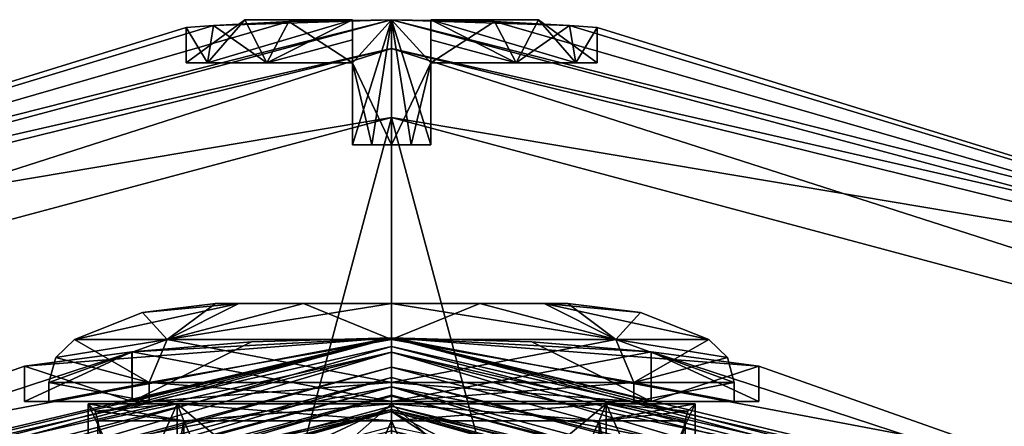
# Model space of a CAD drawing. Header units: metres. Extents: x -28 to 28, y -250 to 28.
# Tile 90 of 92: x -3.8 to 6.26, y 23.35 to 27.5. Entities that reach past the tile are written whole.
import ezdxf

# ---------------------------------------------------------------- set-up
doc = ezdxf.new("R2010")
doc.units = ezdxf.units.M
doc.layers.add('solid_10661053', color=7, linetype='CONTINUOUS')

msp = doc.modelspace()

# ---------------------------------------------------------------- linework, layer by layer
at = {"layer": 'solid_10661053'}
for points in [[(-13.75, 23.815699, -9.5), (-13.75, 23.815699, -1), (0, 27.5, -1)], [(0, 27.207108, -0.292893), (0, 27.5, -1), (-13.75, 23.815699, -1)], [(-1.818847, 27.439785, -2.950335), (-13.75, 23.815699, -9.5), (0, 27.5, -1)], [(0, 27.5, -6.1), (0, 27.5, -9.5), (-13.75, 23.815699, -9.5)], [(-11.804721, 24.512756, -10.207107), (-13.75, 23.815699, -9.5), (0, 27.5, -9.5)], [(-1.049572, 27.479963, -5.818899), (0, 27.5, -6.1), (-13.75, 23.815699, -9.5)], [(-1.818976, 27.439775, -5.049444), (-1.049572, 27.479963, -5.818899), (-13.75, 23.815699, -9.5)], [(-11.804721, 24.512756, -10.207107), (0, 27.5, -9.5), (0, 27.207108, -10.207107)], [(-1.500139, 27.5, -4.71076), (-1.881975, 27.059999, -4.931757), (-2.1, 27.059999, -4)], [(-1.500139, 27.5, -3.28924), (-2.1, 27.059999, -4), (-1.881975, 27.059999, -3.068243)], [(-1.500139, 27.5, -4.71076), (-2.1, 27.059999, -4), (-1.500139, 27.5, -3.28924)], [(-0.4, 27.5, -5.611086), (-1.27317, 27.059999, -5.670042), (-1.881975, 27.059999, -4.931757)], [(-1.500139, 27.5, -4.71076), (-0.4, 27.5, -5.611086), (-1.881975, 27.059999, -4.931757)], [(-1.500139, 27.5, -3.28924), (-1.881975, 27.059999, -3.068243), (-1.27317, 27.059999, -2.329958)], [(-1.27317, 27.059999, -5.670042), (-1.049572, 27.479963, -5.818899), (-1.818976, 27.439775, -5.049444)], [(-1.049501, 27.479967, -2.181061), (-1.818847, 27.439785, -2.950335), (0, 27.5, -1)], [(-1.27317, 27.059999, -2.329958), (-1.818847, 27.439785, -2.950335), (-1.049501, 27.479967, -2.181061)], [(-1.500139, 27.5, -3.28924), (-1.27317, 27.059999, -2.329958), (-0.4, 27.5, -2.388913)], [(-1.500139, 27.5, -3.28924), (-0.4, 27.5, -2.388913), (-0.4, 27.5, -5.611086)], [(-1.500139, 27.5, -4.71076), (-1.500139, 27.5, -3.28924), (-0.4, 27.5, -5.611086)], [(-0.4, 27.295504, -5.821084), (-1.27317, 27.059999, -5.670042), (-0.4, 27.5, -5.611086)], [(-0.4, 27.5, -2.388913), (-1.27317, 27.059999, -2.329958), (-0.4, 27.059999, -1.938447)], [(-0.4, 27.059999, -1.938447), (-1.27317, 27.059999, -2.329958), (-1.049501, 27.479967, -2.181061)], [(-1.27317, 27.059999, -5.670042), (-0.4, 27.059999, -6.061553), (-1.049572, 27.479963, -5.818899)], [(-0.4, 27.059999, -6.061553), (0, 27.5, -6.1), (-1.049572, 27.479963, -5.818899)], [(-1.049501, 27.479967, -2.181061), (0, 27.5, -1), (0, 27.5, -1.9)], [(-0.4, 27.059999, -1.938447), (-1.049501, 27.479967, -2.181061), (0, 27.5, -1.9)], [(-0.4, 26.219999, -1.938447), (-0.4, 27.059999, -1.938447), (0, 27.5, -1.9)], [(-0.200922, 26.219999, -1.909634), (-0.4, 26.219999, -1.938447), (0, 27.5, -1.9)], [(-0.4, 27.059999, -6.061553), (0, 26.219999, -6.1), (0, 27.5, -6.1)], [(-0.4, 27.5, -2.388913), (-0.4, 26.219999, -6.061553), (-0.4, 27.5, -5.611086)], [(-0.4, 27.295504, -5.821084), (-0.4, 27.5, -5.611086), (-0.4, 26.219999, -6.061553)], [(-0.4, 27.294237, -2.177619), (-0.4, 26.219999, -6.061553), (-0.4, 27.5, -2.388913)], [(-0.4, 27.294237, -2.177619), (-0.4, 27.5, -2.388913), (-0.4, 27.059999, -1.938447)], [(-0.200922, 26.219999, -1.909634), (0, 27.5, -1.9), (0, 26.219999, -1.9)], [(13.75, 23.815699, -1), (0, 27.5, -1.9), (0, 27.5, -1)], [(1.049579, 27.479963, -2.181105), (0, 27.5, -1.9), (13.75, 23.815699, -1)], [(0.4, 27.059999, -1.938447), (0, 27.5, -1.9), (1.049579, 27.479963, -2.181105)], [(0.4, 27.059999, -1.938447), (0, 26.219999, -1.9), (0, 27.5, -1.9)], [(11.804721, 24.512756, -0.292893), (13.75, 23.815699, -1), (0, 27.5, -1)], [(11.804721, 24.512756, -0.292893), (0, 27.5, -1), (0, 27.207108, -0.292893)], [(1.049491, 27.479967, -5.818945), (0, 27.5, -9.5), (0, 27.5, -6.1)], [(13.75, 23.815699, -1), (13.75, 23.815699, -9.5), (0, 27.5, -9.5)], [(0, 27.207108, -10.207107), (0, 27.5, -9.5), (13.75, 23.815699, -9.5)], [(1.818828, 27.439787, -5.049698), (13.75, 23.815699, -1), (0, 27.5, -9.5)], [(1.049491, 27.479967, -5.818945), (1.818828, 27.439787, -5.049698), (0, 27.5, -9.5)], [(0.4, 27.059999, -6.061553), (1.049491, 27.479967, -5.818945), (0, 27.5, -6.1)], [(0.4, 26.219999, -6.061553), (0.4, 27.059999, -6.061553), (0, 27.5, -6.1)], [(0.200922, 26.219999, -6.090366), (0.4, 26.219999, -6.061553), (0, 27.5, -6.1)], [(0, 26.219999, -6.1), (0.200922, 26.219999, -6.090366), (0, 27.5, -6.1)], [(0.4, 27.5, -5.611086), (0.4, 27.294237, -5.822381), (0.4, 26.219999, -1.938447)], [(0.4, 27.5, -2.388913), (0.4, 27.5, -5.611086), (0.4, 26.219999, -1.938447)], [(0.4, 27.295504, -2.178916), (0.4, 27.5, -2.388913), (0.4, 26.219999, -1.938447)], [(0.4, 27.5, -2.388913), (1.27317, 27.059999, -2.329958), (1.881975, 27.059999, -3.068243)], [(0.4, 27.295504, -2.178916), (1.27317, 27.059999, -2.329958), (0.4, 27.5, -2.388913)], [(1.500139, 27.5, -3.28924), (0.4, 27.5, -2.388913), (1.881975, 27.059999, -3.068243)], [(0.4, 27.5, -5.611086), (1.27317, 27.059999, -5.670042), (0.4, 27.059999, -6.061553)], [(1.500139, 27.5, -4.71076), (1.27317, 27.059999, -5.670042), (0.4, 27.5, -5.611086)], [(0.4, 27.5, -5.611086), (0.4, 27.059999, -6.061553), (0.4, 27.294237, -5.822381)], [(1.500139, 27.5, -4.71076), (0.4, 27.5, -5.611086), (0.4, 27.5, -2.388913)], [(1.500139, 27.5, -4.71076), (0.4, 27.5, -2.388913), (1.500139, 27.5, -3.28924)], [(0.4, 27.059999, -6.061553), (1.27317, 27.059999, -5.670042), (1.049491, 27.479967, -5.818945)], [(1.27317, 27.059999, -2.329958), (0.4, 27.059999, -1.938447), (1.049579, 27.479963, -2.181105)], [(1.27317, 27.059999, -5.670042), (1.818828, 27.439787, -5.049698), (1.049491, 27.479967, -5.818945)], [(1.818988, 27.439775, -2.950577), (1.049579, 27.479963, -2.181105), (13.75, 23.815699, -1)], [(1.27317, 27.059999, -2.329958), (1.049579, 27.479963, -2.181105), (1.818988, 27.439775, -2.950577)], [(1.500139, 27.5, -4.71076), (1.881975, 27.059999, -4.931757), (1.27317, 27.059999, -5.670042)], [(1.500139, 27.5, -3.28924), (1.881975, 27.059999, -3.068243), (2.1, 27.059999, -4)], [(1.500139, 27.5, -4.71076), (2.1, 27.059999, -4), (1.881975, 27.059999, -4.931757)], [(1.500139, 27.5, -4.71076), (1.500139, 27.5, -3.28924), (2.1, 27.059999, -4)], [(-1.818847, 27.439785, -2.950335), (-2.1, 27.419701, -3.999906), (-13.75, 23.815699, -9.5)], [(-2.1, 27.419701, -3.999906), (-1.818976, 27.439775, -5.049444), (-13.75, 23.815699, -9.5)], [(-1.881975, 27.059999, -3.068243), (-2.1, 27.419701, -3.999906), (-1.818847, 27.439785, -2.950335)], [(-1.881975, 27.059999, -4.931757), (-1.818976, 27.439775, -5.049444), (-2.1, 27.419701, -3.999906)], [(-2.1, 27.059999, -4), (-1.881975, 27.059999, -4.931757), (-2.1, 27.419701, -3.999906)], [(-1.881975, 27.059999, -3.068243), (-2.1, 27.059999, -4), (-2.1, 27.419701, -3.999906)], [(-1.27317, 27.059999, -2.329958), (-1.881975, 27.059999, -3.068243), (-1.818847, 27.439785, -2.950335)], [(-1.881975, 27.059999, -4.931757), (-1.27317, 27.059999, -5.670042), (-1.818976, 27.439775, -5.049444)], [(1.27317, 27.059999, -5.670042), (1.881975, 27.059999, -4.931757), (1.818828, 27.439787, -5.049698)], [(1.881975, 27.059999, -3.068243), (1.27317, 27.059999, -2.329958), (1.818988, 27.439775, -2.950577)], [(1.818828, 27.439787, -5.049698), (2.1, 27.419701, -4.000117), (13.75, 23.815699, -1)], [(1.881975, 27.059999, -4.931757), (2.1, 27.419701, -4.000117), (1.818828, 27.439787, -5.049698)], [(2.1, 27.419701, -4.000117), (1.818988, 27.439775, -2.950577), (13.75, 23.815699, -1)], [(1.881975, 27.059999, -3.068243), (1.818988, 27.439775, -2.950577), (2.1, 27.419701, -4.000117)], [(2.1, 27.059999, -4), (1.881975, 27.059999, -3.068243), (2.1, 27.419701, -4.000117)], [(1.881975, 27.059999, -4.931757), (2.1, 27.059999, -4), (2.1, 27.419701, -4.000117)], [(-0.4, 27.295504, -5.821084), (-0.4, 27.059999, -6.061553), (-1.27317, 27.059999, -5.670042)], [(-0.4, 27.295504, -5.821084), (-0.4, 26.219999, -6.061553), (-0.4, 27.059999, -6.061553)], [(-0.4, 27.294237, -2.177619), (-0.4, 27.059999, -1.938447), (-0.4, 26.219999, -6.061553)], [(0.4, 27.295504, -2.178916), (0.4, 26.219999, -1.938447), (0.4, 27.059999, -1.938447)], [(0.4, 27.295504, -2.178916), (0.4, 27.059999, -1.938447), (1.27317, 27.059999, -2.329958)], [(0.4, 27.294237, -5.822381), (0.4, 27.059999, -6.061553), (0.4, 26.219999, -1.938447)], [(-11.804721, 24.512756, -0.292893), (0, 27.207108, -0.292893), (-13.75, 23.815699, -1)], [(0, 27.207108, -10.207107), (0, 26.5, -10.5), (-13.249035, 22.95023, -10.5)], [(-11.804721, 24.512756, -10.207107), (0, 27.207108, -10.207107), (-13.249035, 22.95023, -10.5)], [(-11.804721, 24.512756, -0.292893), (0, 26.5), (0, 27.207108, -0.292893)], [(11.804721, 24.512756, -10.207107), (0, 26.5, -10.5), (0, 27.207108, -10.207107)], [(0, 27.207108, -0.292893), (0, 26.5), (13.249035, 22.95023)], [(11.804721, 24.512756, -0.292893), (0, 27.207108, -0.292893), (13.249035, 22.95023)], [(11.804721, 24.512756, -10.207107), (0, 27.207108, -10.207107), (13.75, 23.815699, -9.5)], [(-0.4, 27.059999, -6.061553), (-0.200922, 26.219999, -6.090366), (0, 26.219999, -6.1)], [(-0.4, 27.059999, -6.061553), (-0.4, 26.219999, -6.061553), (-0.200922, 26.219999, -6.090366)], [(-0.4, 26.219999, -1.938447), (-0.4, 26.219999, -6.061553), (-0.4, 27.059999, -1.938447)], [(0.4, 27.059999, -1.938447), (0.200922, 26.219999, -1.909634), (0, 26.219999, -1.9)], [(0.4, 27.059999, -1.938447), (0.4, 26.219999, -1.938447), (0.200922, 26.219999, -1.909634)], [(0.4, 26.219999, -6.061553), (0.4, 26.219999, -1.938447), (0.4, 27.059999, -6.061553)], [(-13.249035, -22.95023, -10.5), (-13.249035, 22.95023, -10.5), (0, 26.5, -10.5)], [(0, -26.5, -10.5), (-13.249035, -22.95023, -10.5), (0, 26.5, -10.5)], [(-13.249035, 22.95023), (0, -26.5), (0, 26.5)], [(-11.804721, 24.512756, -0.292893), (-13.249035, 22.95023), (0, 26.5)], [(13.249035, 22.95023, -10.5), (0, -26.5, -10.5), (0, 26.5, -10.5)], [(11.804721, 24.512756, -10.207107), (13.249035, 22.95023, -10.5), (0, 26.5, -10.5)], [(13.249035, -22.95023), (13.249035, 22.95023), (0, 26.5)], [(0, -26.5), (13.249035, -22.95023), (0, 26.5)], [(-0.4, 26.219999, -1.938447), (0.4, 26.219999, -1.938447), (0.4, 26.219999, -6.061553)], [(-0.200922, 26.219999, -1.909634), (0.4, 26.219999, -1.938447), (-0.4, 26.219999, -1.938447)], [(-0.4, 26.219999, -6.061553), (0.4, 26.219999, -6.061553), (0.200922, 26.219999, -6.090366)], [(-0.4, 26.219999, -1.938447), (0.4, 26.219999, -6.061553), (-0.4, 26.219999, -6.061553)], [(-0.4, 26.219999, -6.061553), (0.200922, 26.219999, -6.090366), (-0.200922, 26.219999, -6.090366)], [(-0.200922, 26.219999, -1.909634), (0, 26.219999, -1.9), (0.200922, 26.219999, -1.909634)], [(-0.200922, 26.219999, -1.909634), (0.200922, 26.219999, -1.909634), (0.4, 26.219999, -1.938447)], [(-0.200922, 26.219999, -6.090366), (0.200922, 26.219999, -6.090366), (0, 26.219999, -6.1)], [(-2.29102, 24.231806, 91.758965), (-3.24, 24.231806, 94.050003), (-1.559301, 24.6, 93.150787)], [(-2.543163, 24.506495, 94.050003), (-1.559301, 24.6, 93.150787), (-3.24, 24.231806, 94.050003)], [(-2.543163, 24.506495, 94.050003), (-1.8, 24.6, 94.050003), (-1.559301, 24.6, 93.150787)], [(-2.29103, 24.231806, 96.341019), (-1.8, 24.6, 94.050003), (-2.543163, 24.506495, 94.050003)], [(-2.29103, 24.231806, 96.341019), (-0.90038, 24.6, 95.608627), (-1.559301, 24.6, 94.949211)], [(-2.29103, 24.231806, 96.341019), (-0.000007, 24.231806, 97.290001), (-0.90038, 24.6, 95.608627)], [(-2.29103, 24.231806, 96.341019), (-1.559301, 24.6, 94.949211), (-1.8, 24.6, 94.050003)], [(-2.29102, 24.231806, 91.758965), (-1.559301, 24.6, 93.150787), (-0.90038, 24.6, 92.491371)], [(-2.29102, 24.231806, 91.758965), (-0.90038, 24.6, 92.491371), (0, 24.6, 92.25)], [(0.000007, 24.231806, 90.809998), (-2.29102, 24.231806, 91.758965), (0, 24.6, 92.25)], [(-1.8, 24.6, 94.050003), (-1.559301, 24.6, 94.949211), (1.8, 24.6, 94.050003)], [(1.559301, 24.6, 93.150787), (-1.8, 24.6, 94.050003), (1.8, 24.6, 94.050003)], [(1.559301, 24.6, 93.150787), (-1.559301, 24.6, 93.150787), (-1.8, 24.6, 94.050003)], [(-1.559301, 24.6, 94.949211), (1.559301, 24.6, 94.949211), (1.8, 24.6, 94.050003)], [(-1.559301, 24.6, 94.949211), (-0.90038, 24.6, 95.608627), (1.559301, 24.6, 94.949211)], [(0.90038, 24.6, 92.491371), (-0.90038, 24.6, 92.491371), (-1.559301, 24.6, 93.150787)], [(1.559301, 24.6, 93.150787), (0.90038, 24.6, 92.491371), (-1.559301, 24.6, 93.150787)], [(-0.90038, 24.6, 95.608627), (0.90038, 24.6, 95.608627), (1.559301, 24.6, 94.949211)], [(-0.90038, 24.6, 95.608627), (0, 24.6, 95.849998), (0.90038, 24.6, 95.608627)], [(-0.000007, 24.231806, 97.290001), (0, 24.6, 95.849998), (-0.90038, 24.6, 95.608627)], [(0.90038, 24.6, 92.491371), (0, 24.6, 92.25), (-0.90038, 24.6, 92.491371)], [(-0.000007, 24.231806, 97.290001), (2.29102, 24.231806, 96.341034), (0, 24.6, 95.849998)], [(2.29102, 24.231806, 96.341034), (0.90038, 24.6, 95.608627), (0, 24.6, 95.849998)], [(0.000007, 24.231806, 90.809998), (0, 24.6, 92.25), (0.90038, 24.6, 92.491371)], [(2.29103, 24.231806, 91.75898), (0.000007, 24.231806, 90.809998), (0.90038, 24.6, 92.491371)], [(2.29102, 24.231806, 96.341034), (1.559301, 24.6, 94.949211), (0.90038, 24.6, 95.608627)], [(2.29103, 24.231806, 91.75898), (0.90038, 24.6, 92.491371), (1.559301, 24.6, 93.150787)], [(2.543163, 24.506495, 94.050003), (1.8, 24.6, 94.050003), (1.559301, 24.6, 94.949211)], [(2.29103, 24.231806, 91.75898), (1.559301, 24.6, 93.150787), (1.8, 24.6, 94.050003)], [(2.543163, 24.506495, 94.050003), (1.559301, 24.6, 94.949211), (3.24, 24.231806, 94.050003)], [(2.29102, 24.231806, 96.341034), (3.24, 24.231806, 94.050003), (1.559301, 24.6, 94.949211)], [(2.543163, 24.506495, 94.050003), (2.29103, 24.231806, 91.75898), (1.8, 24.6, 94.050003)], [(-2.29103, 24.231806, 96.341019), (-2.543163, 24.506495, 94.050003), (-3.24, 24.231806, 94.050003)], [(2.543163, 24.506495, 94.050003), (3.24, 24.231806, 94.050003), (2.29103, 24.231806, 91.75898)], [(-12.125, 21.001116, 1), (-12.125, 21.001116, 214.5), (0, 24.25, 214.5)], [(0, 24.103554, 214.853546), (0, 24.25, 214.5), (-12.125, 21.001116, 214.5)], [(-3.75, 23.958298, 94.049263), (-12.125, 21.001116, 1), (0, 24.25, 214.5)], [(0, 24.25, 90.300003), (0, 24.25, 1), (-12.125, 21.001116, 1)], [(-10.458139, 21.716551, 0.646447), (-12.125, 21.001116, 1), (0, 24.25, 1)], [(-2.651413, 24.104616, 91.398117), (0, 24.25, 90.300003), (-12.125, 21.001116, 1)], [(-12.125, 21.001116, 217.100006), (0, 24.25, 229.364487), (0, 24.25, 217.100006)], [(-11.649467, 21.268578, 229.364487), (0, 24.25, 229.364487), (-12.125, 21.001116, 217.100006)], [(-10.483556, 21.769329, 216.887863), (-12.125, 21.001116, 217.100006), (0, 24.25, 217.100006)], [(-6.575114, 23.005301, 230.100952), (0, 24.25, 229.364487), (-11.649467, 21.268578, 229.364487)], [(0, 24.162132, 216.887863), (-10.483556, 21.769329, 216.887863), (0, 24.25, 217.100006)], [(-10.458139, 21.716551, 0.646447), (0, 24.25, 1), (0, 24.103554, 0.646447)], [(6.575209, 23.005274, 230.100952), (0, 24.25, 229.364487), (-6.575114, 23.005301, 230.100952)], [(-2.652571, 24.104488, 96.700729), (-3.75, 23.958298, 94.049263), (0, 24.25, 214.5)], [(-1.432092, 24.207676, 97.515778), (-2.652571, 24.104488, 96.700729), (0, 24.25, 214.5)], [(-2.651651, 23.6, 96.701653), (-1.432092, 24.207676, 97.515778), (0, 24.25, 97.800003)], [(-2.651651, 23.6, 96.701653), (0, 24.25, 97.800003), (0, 23.6, 97.800003)], [(0, 23.6, 90.300003), (0, 24.25, 90.300003), (-2.651413, 24.104616, 91.398117)], [(-1.432092, 24.207676, 97.515778), (0, 24.25, 214.5), (0, 24.25, 97.800003)], [(12.125, 21.001116, 214.5), (0, 24.25, 97.800003), (0, 24.25, 214.5)], [(2.651411, 24.104616, 96.701889), (0, 24.25, 97.800003), (12.125, 21.001116, 214.5)], [(0, 23.6, 97.800003), (0, 24.25, 97.800003), (2.651411, 24.104616, 96.701889)], [(10.458139, 21.716551, 214.853546), (12.125, 21.001116, 214.5), (0, 24.25, 214.5)], [(10.458139, 21.716551, 214.853546), (0, 24.25, 214.5), (0, 24.103554, 214.853546)], [(1.432101, 24.207676, 90.584229), (0, 24.25, 1), (0, 24.25, 90.300003)], [(12.125, 21.001116, 214.5), (12.125, 21.001116, 1), (0, 24.25, 1)], [(0, 24.103554, 0.646447), (0, 24.25, 1), (12.125, 21.001116, 1)], [(3.75, 23.958298, 94.050743), (12.125, 21.001116, 214.5), (0, 24.25, 1)], [(2.652577, 24.104488, 91.399277), (3.75, 23.958298, 94.050743), (0, 24.25, 1)], [(1.432101, 24.207676, 90.584229), (2.652577, 24.104488, 91.399277), (0, 24.25, 1)], [(2.651651, 23.6, 91.398346), (1.432101, 24.207676, 90.584229), (0, 24.25, 90.300003)], [(2.651651, 23.6, 91.398346), (0, 24.25, 90.300003), (0, 23.6, 90.300003)], [(0, 24.25, 217.100006), (0, 24.25, 229.364487), (11.649485, 21.268568, 229.364487)], [(6.575209, 23.005274, 230.100952), (11.649485, 21.268568, 229.364487), (0, 24.25, 229.364487)], [(12.125, 21.001116, 217.100006), (0, 24.25, 217.100006), (11.649485, 21.268568, 229.364487)], [(0, 24.162132, 216.887863), (0, 24.25, 217.100006), (12.125, 21.001116, 217.100006)], [(0, 24.162132, 216.887863), (0, 23.950001, 216.800003), (-11.972895, 20.742523, 216.800003)], [(0, 24.162132, 216.887863), (-11.972895, 20.742523, 216.800003), (-10.483556, 21.769329, 216.887863)], [(-2.29102, 24.231806, 91.758965), (-2.474868, 23.793171, 91.575119), (-3.5, 23.793171, 94.050003)], [(-3.430116, 24.048122, 94.050003), (-2.29102, 24.231806, 91.758965), (-3.5, 23.793171, 94.050003)], [(-3.430116, 24.048122, 94.050003), (-2.474874, 23.793171, 96.524872), (-3.24, 24.231806, 94.050003)], [(-3.430116, 24.048122, 94.050003), (-3.24, 24.231806, 94.050003), (-2.29102, 24.231806, 91.758965)], [(-2.29103, 24.231806, 96.341019), (-3.24, 24.231806, 94.050003), (-2.474874, 23.793171, 96.524872)], [(-2.651651, 23.6, 96.701653), (-2.652571, 24.104488, 96.700729), (-1.432092, 24.207676, 97.515778)], [(-2.29103, 24.231806, 96.341019), (-2.474874, 23.793171, 96.524872), (-0.000005, 23.793171, 97.550003)], [(0.000007, 24.231806, 90.809998), (0.000005, 23.793171, 90.550003), (-2.474868, 23.793171, 91.575119)], [(0.000007, 24.231806, 90.809998), (-2.474868, 23.793171, 91.575119), (-2.29102, 24.231806, 91.758965)], [(-2.29103, 24.231806, 96.341019), (-0.000005, 23.793171, 97.550003), (-0.000007, 24.231806, 97.290001)], [(-0.000007, 24.231806, 97.290001), (-0.000005, 23.793171, 97.550003), (2.474868, 23.793171, 96.524879)], [(-0.000007, 24.231806, 97.290001), (2.474868, 23.793171, 96.524879), (2.29102, 24.231806, 96.341034)], [(10.483556, 21.769329, 216.887863), (0, 24.162132, 216.887863), (12.125, 21.001116, 217.100006)], [(10.483556, 21.769329, 216.887863), (0, 23.950001, 216.800003), (0, 24.162132, 216.887863)], [(2.29103, 24.231806, 91.75898), (2.474874, 23.793171, 91.575127), (0.000005, 23.793171, 90.550003)], [(2.29103, 24.231806, 91.75898), (0.000005, 23.793171, 90.550003), (0.000007, 24.231806, 90.809998)], [(2.651651, 23.6, 91.398346), (2.652577, 24.104488, 91.399277), (1.432101, 24.207676, 90.584229)], [(2.29102, 24.231806, 96.341034), (2.474868, 23.793171, 96.524879), (3.5, 23.793171, 94.050003)], [(3.430116, 24.048122, 94.050003), (2.29102, 24.231806, 96.341034), (3.5, 23.793171, 94.050003)], [(3.430116, 24.048122, 94.050003), (3.24, 24.231806, 94.050003), (2.29102, 24.231806, 96.341034)], [(3.24, 24.231806, 94.050003), (2.474874, 23.793171, 91.575127), (2.29103, 24.231806, 91.75898)], [(3.430116, 24.048122, 94.050003), (2.474874, 23.793171, 91.575127), (3.24, 24.231806, 94.050003)], [(-3.75, 23.958298, 94.049263), (-2.651413, 24.104616, 91.398117), (-12.125, 21.001116, 1)], [(-10.458139, 21.716551, 214.853546), (0, 24.103554, 214.853546), (-12.125, 21.001116, 214.5)], [(0, 24.103554, 0.646447), (0, 23.75, 0.5), (-11.872933, 20.569296, 0.5)], [(-10.458139, 21.716551, 0.646447), (0, 24.103554, 0.646447), (-11.872933, 20.569296, 0.5)], [(-10.458139, 21.716551, 214.853546), (0, 23.75, 215), (0, 24.103554, 214.853546)], [(-2.651651, 23.6, 91.398346), (-2.651413, 24.104616, 91.398117), (-3.75, 23.958298, 94.049263)], [(-3.75, 23.6, 94.050003), (-3.75, 23.958298, 94.049263), (-2.652571, 24.104488, 96.700729)], [(-3.75, 23.6, 94.050003), (-2.652571, 24.104488, 96.700729), (-2.651651, 23.6, 96.701653)], [(-3.430116, 24.048122, 94.050003), (-3.5, 23.793171, 94.050003), (-2.474874, 23.793171, 96.524872)], [(0, 23.6, 90.300003), (-2.651413, 24.104616, 91.398117), (-2.651651, 23.6, 91.398346)], [(2.651651, 23.6, 96.701653), (0, 23.6, 97.800003), (2.651411, 24.104616, 96.701889)], [(0, 24.103554, 214.853546), (0, 23.75, 215), (11.872933, 20.569296, 215)], [(10.458139, 21.716551, 214.853546), (0, 24.103554, 214.853546), (11.872933, 20.569296, 215)], [(10.458139, 21.716551, 0.646447), (0, 23.75, 0.5), (0, 24.103554, 0.646447)], [(10.458139, 21.716551, 0.646447), (0, 24.103554, 0.646447), (12.125, 21.001116, 1)], [(3.430116, 24.048122, 94.050003), (3.5, 23.793171, 94.050003), (2.474874, 23.793171, 91.575127)], [(3.75, 23.958298, 94.050743), (2.651411, 24.104616, 96.701889), (12.125, 21.001116, 214.5)], [(2.651651, 23.6, 96.701653), (2.651411, 24.104616, 96.701889), (3.75, 23.958298, 94.050743)], [(3.75, 23.6, 94.050003), (2.652577, 24.104488, 91.399277), (2.651651, 23.6, 91.398346)], [(3.75, 23.6, 94.050003), (3.75, 23.958298, 94.050743), (2.652577, 24.104488, 91.399277)], [(-11.919873, 20.650711, 216.800003), (-11.972895, 20.742523, 216.800003), (0, 23.950001, 216.800003)], [(-11.919873, 20.650711, 216.800003), (0, 23.950001, 216.800003), (0, 23.843977, 216.800003)], [(-2.651651, 23.6, 91.398346), (-3.75, 23.958298, 94.049263), (-3.75, 23.6, 94.050003)], [(0, 23.843977, 216.800003), (0, 23.950001, 216.800003), (11.972895, 20.742523, 216.800003)], [(10.483556, 21.769329, 216.887863), (11.972895, 20.742523, 216.800003), (0, 23.950001, 216.800003)], [(2.651651, 23.6, 96.701653), (3.75, 23.958298, 94.050743), (3.75, 23.6, 94.050003)], [(-11.775, 20.394897, 217.040192), (-11.919873, 20.650711, 216.800003), (0, 23.843977, 216.800003)], [(-11.775, 20.394897, 217.040192), (0, 23.843977, 216.800003), (0, 23.654165, 216.867676)], [(11.919873, 20.650711, 216.800003), (0, 23.843977, 216.800003), (11.972895, 20.742523, 216.800003)], [(0, 23.654165, 216.867676), (0, 23.843977, 216.800003), (11.919873, 20.650711, 216.800003)], [(-11.832041, 20.493565, 0.5), (-11.872933, 20.569296, 0.5), (0, 23.75, 0.5)], [(0, 23.299999, 215), (0, 23.75, 215), (-11.872932, 20.569296, 215)], [(-10.458139, 21.716551, 214.853546), (-11.872932, 20.569296, 215), (0, 23.75, 215)], [(0, 23.663971, 0.5), (-11.832041, 20.493565, 0.5), (0, 23.75, 0.5)], [(-2.474868, 23.793171, 91.575119), (-2.474866, 23.6, 91.575119), (-3.5, 23.6, 94.050003)], [(-3.5, 23.793171, 94.050003), (-3.5, 23.6, 94.050003), (-2.474866, 23.6, 96.524879)], [(-3.5, 23.793171, 94.050003), (-2.474868, 23.793171, 91.575119), (-3.5, 23.6, 94.050003)], [(-2.474874, 23.793171, 96.524872), (-3.5, 23.793171, 94.050003), (-2.474866, 23.6, 96.524879)], [(-2.474874, 23.793171, 96.524872), (-2.474866, 23.6, 96.524879), (0, 23.6, 97.549995)], [(-0.000005, 23.793171, 97.550003), (-2.474874, 23.793171, 96.524872), (0, 23.6, 97.549995)], [(-2.474868, 23.793171, 91.575119), (0.000005, 23.793171, 90.550003), (-2.474866, 23.6, 91.575119)], [(0.000005, 23.793171, 90.550003), (0, 23.6, 90.550003), (-2.474866, 23.6, 91.575119)], [(-0.000005, 23.793171, 97.550003), (0, 23.6, 97.549995), (2.474866, 23.6, 96.524879)], [(2.474868, 23.793171, 96.524879), (-0.000005, 23.793171, 97.550003), (2.474866, 23.6, 96.524879)], [(2.474874, 23.793171, 91.575127), (2.474866, 23.6, 91.575119), (0, 23.6, 90.550003)], [(0.000005, 23.793171, 90.550003), (2.474874, 23.793171, 91.575127), (0, 23.6, 90.550003)], [(11.649984, 20.1784, 215), (11.872933, 20.569296, 215), (0, 23.75, 215)], [(0, 23.299999, 215), (11.649984, 20.1784, 215), (0, 23.75, 215)], [(0, 23.663971, 0.5), (0, 23.75, 0.5), (11.872932, 20.569296, 0.5)], [(10.458139, 21.716551, 0.646447), (11.872932, 20.569296, 0.5), (0, 23.75, 0.5)], [(3.5, 23.793171, 94.050003), (3.5, 23.6, 94.050003), (2.474866, 23.6, 91.575119)], [(2.474868, 23.793171, 96.524879), (2.474866, 23.6, 96.524879), (3.5, 23.6, 94.050003)], [(2.474874, 23.793171, 91.575127), (3.5, 23.793171, 94.050003), (2.474866, 23.6, 91.575119)], [(2.474868, 23.793171, 96.524879), (3.5, 23.6, 94.050003), (3.5, 23.793171, 94.050003)], [(-11.649962, 20.178413, 1.5), (-11.832041, 20.493565, 0.5), (0, 23.663971, 0.5)], [(-11.775, 20.394897, 217.040192), (0, 23.654165, 216.867676), (0, 23.549999, 217.040192)], [(-11.649962, 20.178413, 1.5), (0, 23.663971, 0.5), (0, 23.299999, 1.5)], [(11.832041, 20.493565, 0.5), (0, 23.663971, 0.5), (11.872932, 20.569296, 0.5)], [(0, 23.299999, 1.5), (0, 23.663971, 0.5), (11.832041, 20.493565, 0.5)], [(0, 23.654165, 216.867676), (11.919873, 20.650711, 216.800003), (0, 23.549999, 217.040192)], [(-11.775, 20.394897, 217.040192), (0, 23.549999, 217.040192), (-10.71074, 18.551546, 227.502197)], [(-10.71074, 18.551546, 227.502197), (0, 23.549999, 217.040192), (0, 21.42148, 227.502197)], [(-3.5, 23.6, 94.050003), (-3.75, 23.6, 94.050003), (-2.651651, 23.6, 96.701653)], [(-3.5, 23.6, 94.050003), (-2.651651, 23.6, 91.398346), (-3.75, 23.6, 94.050003)], [(-2.474866, 23.6, 96.524879), (-3.5, 23.6, 94.050003), (-2.651651, 23.6, 96.701653)], [(-3.5, 23.6, 94.050003), (-2.474866, 23.6, 91.575119), (-2.651651, 23.6, 91.398346)], [(-3.1, 23.573206, 94.050003), (-2.192336, 21.639227, 96.241722), (-3.1, 21.527946, 94.049347)], [(-2.192031, 23.573206, 96.242027), (-2.192336, 21.639227, 96.241722), (-3.1, 23.573206, 94.050003)], [(-2.192031, 23.573206, 91.857971), (-3.1, 21.527946, 94.049347), (-2.191808, 21.63928, 91.857742)], [(-2.192031, 23.573206, 91.857971), (-3.1, 23.573206, 94.050003), (-3.1, 21.527946, 94.049347)], [(-3.026795, 23.5, 94.050003), (-3.1, 23.573206, 94.050003), (-2.192031, 23.573206, 91.857971)], [(-2.12132, 23.4, 96.171318), (-2.192031, 23.573206, 96.242027), (-3.1, 23.573206, 94.050003)], [(-3.026795, 23.5, 94.050003), (-2.12132, 23.4, 96.171318), (-3.1, 23.573206, 94.050003)], [(-3.026795, 23.5, 94.050003), (-2.192031, 23.573206, 91.857971), (-3, 23.4, 94.050003)], [(-3, 23.4, 94.050003), (-2.192031, 23.573206, 91.857971), (-2.12132, 23.4, 91.92868)], [(-2.474866, 23.6, 96.524879), (-2.651651, 23.6, 96.701653), (0, 23.6, 97.800003)], [(0, 23.6, 90.550003), (0, 23.6, 90.300003), (-2.651651, 23.6, 91.398346)], [(-2.474866, 23.6, 91.575119), (0, 23.6, 90.550003), (-2.651651, 23.6, 91.398346)], [(0, 23.6, 97.549995), (-2.474866, 23.6, 96.524879), (0, 23.6, 97.800003)], [(0, 23.573206, 97.150002), (0, 21.75, 97.150002), (-2.192336, 21.639227, 96.241722)], [(-2.192031, 23.573206, 96.242027), (0, 23.573206, 97.150002), (-2.192336, 21.639227, 96.241722)], [(-2.192031, 23.573206, 91.857971), (-2.191808, 21.63928, 91.857742), (0, 21.75, 90.949997)], [(-2.192031, 23.573206, 91.857971), (0, 21.75, 90.949997), (0, 23.573206, 90.949997)], [(0, 23.4, 97.050003), (0, 23.573206, 97.150002), (-2.192031, 23.573206, 96.242027)], [(-2.12132, 23.4, 91.92868), (-2.192031, 23.573206, 91.857971), (0, 23.573206, 90.949997)], [(0, 23.4, 97.050003), (-2.192031, 23.573206, 96.242027), (-2.12132, 23.4, 96.171318)], [(-2.12132, 23.4, 91.92868), (0, 23.573206, 90.949997), (0, 23.4, 91.050003)], [(0, 23.6, 97.549995), (0, 23.6, 97.800003), (2.651651, 23.6, 96.701653)], [(2.474866, 23.6, 91.575119), (2.651651, 23.6, 91.398346), (0, 23.6, 90.300003)], [(0, 23.6, 90.550003), (2.474866, 23.6, 91.575119), (0, 23.6, 90.300003)], [(2.474866, 23.6, 96.524879), (0, 23.6, 97.549995), (2.651651, 23.6, 96.701653)], [(2.192031, 23.573206, 96.242027), (2.191818, 21.63928, 96.242241), (0, 21.75, 97.150002)], [(2.192031, 23.573206, 96.242027), (0, 21.75, 97.150002), (0, 23.573206, 97.150002)], [(0, 23.573206, 90.949997), (0, 21.75, 90.949997), (2.192324, 21.639229, 91.858261)], [(2.192031, 23.573206, 91.857971), (0, 23.573206, 90.949997), (2.192324, 21.639229, 91.858261)], [(2.12132, 23.4, 96.171318), (2.192031, 23.573206, 96.242027), (0, 23.573206, 97.150002)], [(2.12132, 23.4, 96.171318), (0, 23.573206, 97.150002), (0, 23.4, 97.050003)], [(0, 23.4, 91.050003), (0, 23.573206, 90.949997), (2.192031, 23.573206, 91.857971)], [(0, 23.4, 91.050003), (2.192031, 23.573206, 91.857971), (2.12132, 23.4, 91.92868)], [(0, 23.549999, 217.040192), (11.919873, 20.650711, 216.800003), (11.775, 20.394897, 217.040192)], [(0, 21.42148, 227.502197), (0, 23.549999, 217.040192), (11.775, 20.394897, 217.040192)], [(2.12132, 23.4, 91.92868), (2.192031, 23.573206, 91.857971), (3.1, 23.573206, 94.050003)], [(3.026795, 23.5, 94.050003), (2.12132, 23.4, 91.92868), (3.1, 23.573206, 94.050003)], [(2.12132, 23.4, 96.171318), (3, 23.4, 94.050003), (2.192031, 23.573206, 96.242027)], [(2.192031, 23.573206, 96.242027), (3.1, 21.527946, 94.050636), (2.191818, 21.63928, 96.242241)], [(3.1, 23.573206, 94.050003), (2.192031, 23.573206, 91.857971), (2.192324, 21.639229, 91.858261)], [(2.192031, 23.573206, 96.242027), (3.1, 23.573206, 94.050003), (3.1, 21.527946, 94.050636)], [(3.026795, 23.5, 94.050003), (3.1, 23.573206, 94.050003), (2.192031, 23.573206, 96.242027)], [(3.026795, 23.5, 94.050003), (2.192031, 23.573206, 96.242027), (3, 23.4, 94.050003)], [(3.1, 23.573206, 94.050003), (2.192324, 21.639229, 91.858261), (3.1, 21.527946, 94.050636)], [(2.474866, 23.6, 91.575119), (3.5, 23.6, 94.050003), (2.651651, 23.6, 91.398346)], [(2.474866, 23.6, 96.524879), (2.651651, 23.6, 96.701653), (3.5, 23.6, 94.050003)], [(3.5, 23.6, 94.050003), (3.75, 23.6, 94.050003), (2.651651, 23.6, 91.398346)], [(3.5, 23.6, 94.050003), (2.651651, 23.6, 96.701653), (3.75, 23.6, 94.050003)], [(-11.750184, 20.35149, 215.199997), (0, 23.5, 215.199997), (-11.649984, 20.1784, 215)], [(0, 23.498224, 215.301773), (0, 23.5, 215.199997), (-11.750184, 20.35149, 215.199997)], [(-11.749295, 20.349953, 215.301773), (0, 23.498224, 215.301773), (-11.750184, 20.35149, 215.199997)], [(-11.749295, 20.349953, 215.301773), (0, 23.299999, 215.5), (0, 23.498224, 215.301773)], [(0, 22.197302, 217.351181), (0, 23.494995, 215.824356), (-11.747498, 20.347261, 215.824356)], [(-10.204278, 21.189402, 215.613037), (-11.747498, 20.347261, 215.824356), (0, 23.494995, 215.824356)], [(0, 23.518461, 215.613037), (0, 23.338362, 215.5), (-11.665576, 20.213694, 215.5)], [(-10.204278, 21.189402, 215.613037), (0, 23.518461, 215.613037), (-11.665576, 20.213694, 215.5)], [(0, 23.5, 215.199997), (0, 23.299999, 215), (-11.649984, 20.1784, 215)], [(-10.204278, 21.189402, 215.613037), (0, 23.494995, 215.824356), (0, 23.518461, 215.613037)], [(-3.026795, 23.5, 94.050003), (-3, 23.4, 94.050003), (-2.12132, 23.4, 96.171318)], [(10.204278, 21.189402, 215.613037), (0, 23.338362, 215.5), (0, 23.518461, 215.613037)], [(0, 23.518461, 215.613037), (0, 23.494995, 215.824356), (11.747498, 20.347261, 215.824356)], [(10.204278, 21.189402, 215.613037), (0, 23.518461, 215.613037), (11.747498, 20.347261, 215.824356)], [(0, 23.5, 215.199997), (11.750184, 20.35149, 215.199997), (0, 23.299999, 215)], [(11.749295, 20.349953, 215.301773), (11.750184, 20.35149, 215.199997), (0, 23.5, 215.199997)], [(11.749295, 20.349953, 215.301773), (0, 23.5, 215.199997), (0, 23.498224, 215.301773)], [(11.649987, 20.178398, 215.5), (0, 23.498224, 215.301773), (0, 23.299999, 215.5)], [(11.649987, 20.178398, 215.5), (11.749295, 20.349953, 215.301773), (0, 23.498224, 215.301773)], [(5.048479, 20.178627, 218.787949), (0, 23.494995, 215.824356), (0, 22.197302, 217.351181)], [(5.048479, 20.178627, 218.787949), (9.794436, 18.35029, 218.787949), (0, 23.494995, 215.824356)], [(11.747498, 20.347261, 215.824356), (0, 23.494995, 215.824356), (9.794436, 18.35029, 218.787949)], [(3.026795, 23.5, 94.050003), (3, 23.4, 94.050003), (2.12132, 23.4, 91.92868)], [(-3, 18.6, 94.050003), (-3, 23.4, 94.050003), (-2.12132, 23.4, 91.92868)], [(-2.121326, 18.6, 91.928688), (-3, 18.6, 94.050003), (-2.12132, 23.4, 91.92868)], [(-2.121326, 18.6, 96.171318), (-3, 23.4, 94.050003), (-3, 18.6, 94.050003)], [(-2.121326, 18.6, 96.171318), (-2.12132, 23.4, 96.171318), (-3, 23.4, 94.050003)], [(-2.121326, 18.6, 91.928688), (-2.12132, 23.4, 91.92868), (0, 23.4, 91.050003)], [(0, 18.6, 91.050003), (-2.121326, 18.6, 91.928688), (0, 23.4, 91.050003)], [(-2.121326, 18.6, 96.171318), (0, 18.6, 97.050003), (-2.12132, 23.4, 96.171318)], [(0, 18.6, 97.050003), (0, 23.4, 97.050003), (-2.12132, 23.4, 96.171318)], [(0, 18.6, 91.050003), (0, 23.4, 91.050003), (2.12132, 23.4, 91.92868)], [(2.121326, 18.6, 91.928688), (0, 18.6, 91.050003), (2.12132, 23.4, 91.92868)], [(2.121326, 18.6, 96.171318), (2.12132, 23.4, 96.171318), (0, 23.4, 97.050003)], [(0, 18.6, 97.050003), (2.121326, 18.6, 96.171318), (0, 23.4, 97.050003)], [(2.121326, 18.6, 91.928688), (2.12132, 23.4, 91.92868), (3, 23.4, 94.050003)], [(2.12132, 23.4, 96.171318), (3, 18.6, 94.050003), (3, 23.4, 94.050003)], [(2.121326, 18.6, 96.171318), (3, 18.6, 94.050003), (2.12132, 23.4, 96.171318)], [(3, 18.6, 94.050003), (2.121326, 18.6, 91.928688), (3, 23.4, 94.050003)]]:
    msp.add_3dface(points, dxfattribs=at)

doc.saveas('drawing.dxf')
